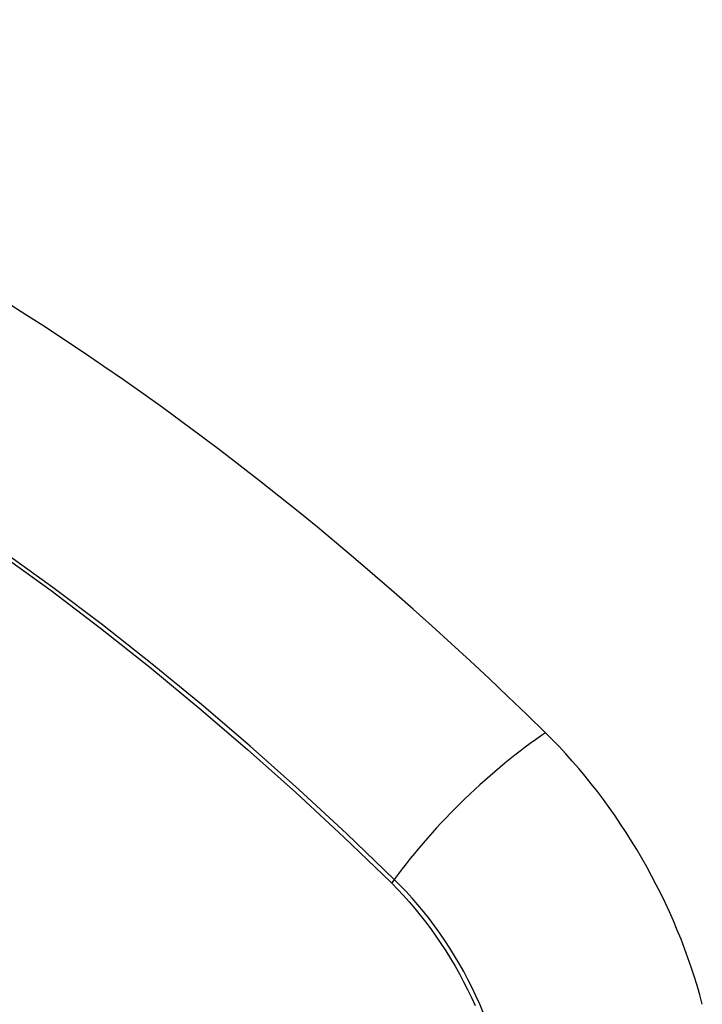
# Model space of a CAD drawing. Header units: inches. Extents: x 378 to 445.2, y 145.3 to 209.5.
# Tile 72 of 129: x 436.282 to 436.617, y 158.189 to 158.672. Entities that reach past the tile are written whole.
import ezdxf

# ---------------------------------------------------------------- set-up
doc = ezdxf.new("R2010")
doc.units = ezdxf.units.IN
doc.header["$MEASUREMENT"] = 0
doc.layers.add('Visible Edges(ANSI)', color=7, linetype='Continuous', lineweight=25)
doc.layers.add('Visible Tangent Edges(ANSI)', color=7, linetype='Continuous', lineweight=25)

msp = doc.modelspace()

# ---------------------------------------------------------------- linework, layer by layer
at = {"layer": 'Visible Edges(ANSI)'}
for centre, major_axis, start_param, end_param in [((436.2368, 157.49545), (-0.64961, 1.12515), 5.161526, 5.834048), ((436.13205, 157.99753), (0.15748, -0.27276), 2.363977, 7.060801), ((436.49859, 158.20915), (0.08858, -0.15343), 1.121659, 2.019933)]:
    msp.add_ellipse(centre, major_axis=major_axis, ratio=0.57735, start_param=start_param, end_param=end_param, dxfattribs=at)
msp.add_ellipse((436.12857, 157.99552), major_axis=(-0.15994, 0.27703), ratio=0.57735, dxfattribs=at)
at = {"layer": 'Visible Tangent Edges(ANSI)'}
msp.add_line((436.46406, 158.24832), (436.46439, 158.24798), dxfattribs=at)
at = {"layer": 'Visible Tangent Edges(ANSI)', "flags": 128}
for points in [[(436.27277, 158.40931), (436.29719, 158.39162), (436.32152, 158.37319), (436.34574, 158.35404), (436.3698, 158.33419), (436.3937, 158.31366), (436.41739, 158.29249), (436.44084, 158.2707), (436.46406, 158.24832)], [(436.46564, 158.24992), (436.44232, 158.2723), (436.41875, 158.29409), (436.39496, 158.31526), (436.37097, 158.33578), (436.3468, 158.35562), (436.3225, 158.37477), (436.29808, 158.3932), (436.27358, 158.41088)], [(436.46439, 158.24798), (436.46729, 158.24505), (436.47014, 158.24203), (436.47294, 158.2389), (436.4757, 158.23569), (436.4784, 158.2324), (436.48104, 158.22902), (436.48362, 158.22558), (436.48614, 158.22205), (436.48858, 158.21847), (436.49096, 158.21482), (436.49326, 158.21111), (436.49549, 158.20736), (436.49763, 158.20355), (436.49969, 158.1997), (436.50166, 158.19582), (436.50354, 158.19191), (436.50533, 158.18797)], [(436.50931, 158.18466), (436.50759, 158.18871), (436.50577, 158.19274), (436.50385, 158.19675), (436.50184, 158.20072), (436.49974, 158.20466), (436.49755, 158.20855), (436.49528, 158.21239), (436.49292, 158.21618), (436.49048, 158.21991), (436.48797, 158.22357), (436.48539, 158.22716), (436.48274, 158.23068), (436.48003, 158.23411), (436.47725, 158.23747), (436.47442, 158.24073), (436.47154, 158.24389), (436.46861, 158.24696), (436.46564, 158.24992)]]:
    msp.add_lwpolyline(points, dxfattribs=at)
at = {"layer": 'Visible Tangent Edges(ANSI)'}
for centre, major_axis, ratio, start_param, end_param in [((436.13106, 157.99695), (-0.17318, 0.29996), 0.57735, 5.05527, 10.652693), ((436.52417, 158.25409), (-0.08271, -0.08432), 0.354513, 4.18549, 5.093849), ((436.13101, 157.99692), (-0.15059, 0.26083), 0.57735, 4.097754, 6.89782), ((436.47052, 158.25027), (-0.00686, -0.00706), 0.356312, 5.09202, 5.355727)]:
    msp.add_ellipse(centre, major_axis=major_axis, ratio=ratio, start_param=start_param, end_param=end_param, dxfattribs=at)
for centre, major_axis in [((436.13165, 157.9973), (0.17111, -0.29637)), ((436.12868, 157.99558), (-0.1627, 0.2818)), ((436.12857, 157.99552), (0.1621, -0.28076))]:
    msp.add_ellipse(centre, major_axis=major_axis, ratio=0.57735, dxfattribs=at)

doc.saveas('drawing.dxf')
